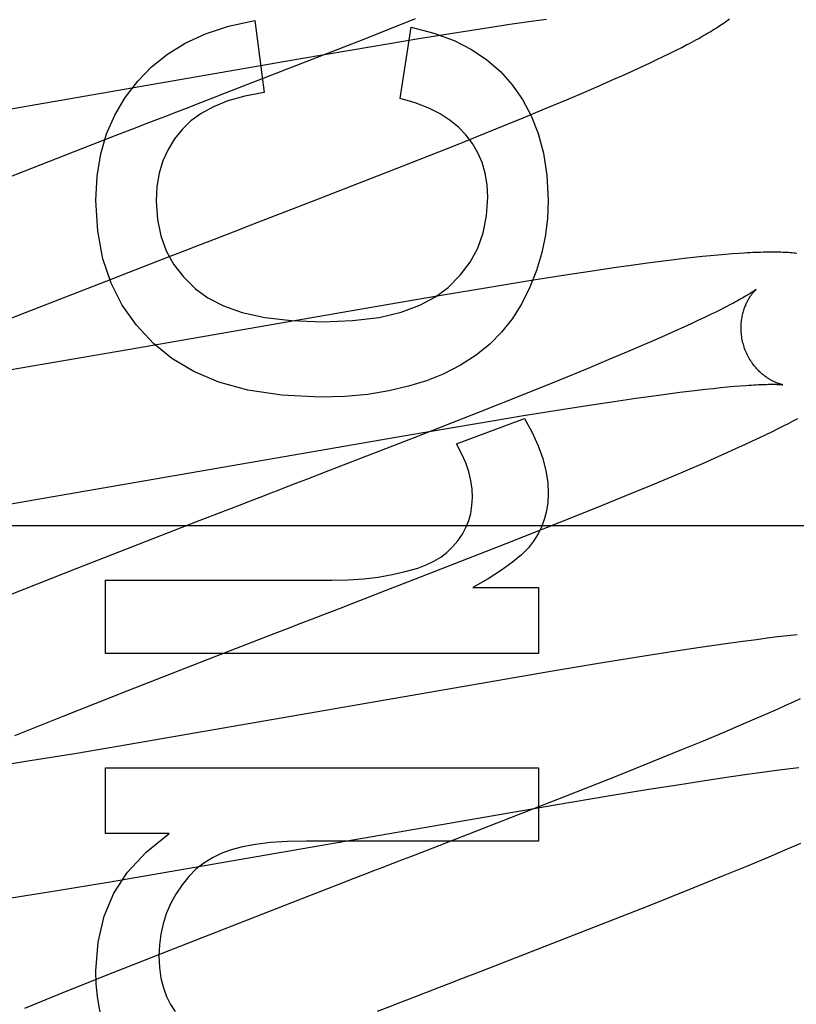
# Model space of a CAD drawing. Header units: inches. Extents: x 0 to 200, y 0 to 129.
# Tile 59 of 97: x 57.431 to 57.548, y 49.222 to 49.37. Entities that reach past the tile are written whole.
import ezdxf

# ---------------------------------------------------------------- set-up
doc = ezdxf.new("R2010")
doc.units = ezdxf.units.IN
doc.header["$LTSCALE"] = 11
doc.header["$MEASUREMENT"] = 0
doc.linetypes.add('HIDDEN', pattern=[0.2, 0.1, -0.1])
doc.layers.add('DEFAULT_2', color=8, linetype='HIDDEN')

msp = doc.modelspace()

# ---------------------------------------------------------------- linework, layer by layer
at = {"layer": 'DEFAULT_2', "color": 8, "linetype": 'HIDDEN'}
for p, q in [((57.46639, 49.36983), (57.4678, 49.35896)), ((57.49057, 49.37005), (57.48291, 49.36701)), ((57.50136, 49.36871), (57.50479, 49.36923)), ((57.50479, 49.36923), (57.50804, 49.3697)), ((57.50804, 49.3697), (57.51036, 49.37003)), ((57.48831, 49.35804), (57.48996, 49.36879)), ((57.49111, 49.36708), (57.49684, 49.368)), ((57.49684, 49.368), (57.50136, 49.36871)), ((57.48291, 49.36701), (57.4727, 49.36301)), ((57.48404, 49.36591), (57.49111, 49.36708)), ((57.5307, 49.36576), (57.53148, 49.36617)), ((57.47333, 49.36408), (57.48404, 49.36591)), ((57.528, 49.36441), (57.52896, 49.36488)), ((57.52896, 49.36488), (57.52986, 49.36533)), ((57.52986, 49.36533), (57.5307, 49.36576)), ((57.41738, 49.35437), (57.47333, 49.36408)), ((57.4727, 49.36301), (57.46196, 49.35884)), ((57.52463, 49.36282), (57.52584, 49.36338)), ((57.52584, 49.36338), (57.52696, 49.36391)), ((57.52696, 49.36391), (57.528, 49.36441)), ((57.52048, 49.36095), (57.52192, 49.36159)), ((57.52192, 49.36159), (57.52332, 49.36222)), ((57.52332, 49.36222), (57.52463, 49.36282)), ((57.51827, 49.35997), (57.52048, 49.36095)), ((57.46196, 49.35884), (57.45976, 49.35799)), ((57.51359, 49.35797), (57.51597, 49.35898)), ((57.51597, 49.35898), (57.51827, 49.35997)), ((57.51028, 49.35658), (57.51359, 49.35797)), ((57.50683, 49.35516), (57.51028, 49.35658)), ((57.50233, 49.35332), (57.50683, 49.35516)), ((57.44637, 49.35281), (57.44186, 49.35107)), ((57.49667, 49.35105), (57.50233, 49.35332)), ((57.44186, 49.35107), (57.42502, 49.3445)), ((57.48873, 49.34791), (57.49667, 49.35105)), ((57.47507, 49.34258), (57.48873, 49.34791)), ((57.46743, 49.33961), (57.47507, 49.34258)), ((57.46189, 49.33747), (57.46411, 49.33833)), ((57.444, 49.33055), (57.45183, 49.33358)), ((57.45183, 49.33358), (57.45407, 49.33445)), ((57.52798, 49.33356), (57.52556, 49.33324)), ((57.52956, 49.33375), (57.52798, 49.33356)), ((57.53106, 49.33393), (57.52956, 49.33375)), ((57.53248, 49.33409), (57.53106, 49.33393)), ((57.53381, 49.33424), (57.53248, 49.33409)), ((57.53505, 49.33436), (57.53381, 49.33424)), ((57.5362, 49.33447), (57.53505, 49.33436)), ((57.53728, 49.33456), (57.5362, 49.33447)), ((57.53828, 49.33465), (57.53728, 49.33456)), ((57.53923, 49.33471), (57.53828, 49.33465)), ((57.51692, 49.33201), (57.51321, 49.33145)), ((57.52049, 49.33254), (57.51692, 49.33201)), ((57.52307, 49.3329), (57.52049, 49.33254)), ((57.52556, 49.33324), (57.52307, 49.3329)), ((57.43185, 49.32581), (57.444, 49.33055)), ((57.50838, 49.33069), (57.50233, 49.32971)), ((57.51321, 49.33145), (57.50838, 49.33069)), ((57.50233, 49.32971), (57.49386, 49.32829)), ((57.49386, 49.32829), (57.47933, 49.32579)), ((57.53592, 49.32593), (57.53505, 49.32551)), ((57.4222, 49.32199), (57.43185, 49.32581)), ((57.47933, 49.32579), (57.44757, 49.32024)), ((57.53314, 49.32459), (57.5321, 49.32411)), ((57.53412, 49.32506), (57.53314, 49.32459)), ((57.53505, 49.32551), (57.53412, 49.32506)), ((57.52985, 49.32309), (57.52865, 49.32255)), ((57.531, 49.32361), (57.52985, 49.32309)), ((57.5321, 49.32411), (57.531, 49.32361)), ((57.52675, 49.32171), (57.52474, 49.32084)), ((57.52865, 49.32255), (57.52675, 49.32171)), ((57.44757, 49.32024), (57.43466, 49.31802)), ((57.52474, 49.32084), (57.52261, 49.31993)), ((57.51962, 49.31867), (57.51646, 49.31735)), ((57.52261, 49.31993), (57.51962, 49.31867)), ((57.43466, 49.31802), (57.42436, 49.31629)), ((57.51646, 49.31735), (57.51227, 49.31564)), ((57.51227, 49.31564), (57.50693, 49.31349)), ((57.53175, 49.31397), (57.53303, 49.31412)), ((57.53303, 49.31412), (57.53426, 49.31426)), ((57.53426, 49.31426), (57.53543, 49.31439)), ((57.53543, 49.31439), (57.53654, 49.31451)), ((57.53654, 49.31451), (57.53759, 49.31461)), ((57.53759, 49.31461), (57.53858, 49.3147)), ((57.53858, 49.3147), (57.53951, 49.31478)), ((57.50693, 49.31349), (57.50032, 49.31086)), ((57.52054, 49.31243), (57.52379, 49.3129)), ((57.52379, 49.3129), (57.52611, 49.31323)), ((57.52611, 49.31323), (57.52832, 49.31353)), ((57.52832, 49.31353), (57.53042, 49.3138)), ((57.53042, 49.3138), (57.53175, 49.31397)), ((57.50686, 49.31028), (57.51259, 49.3112)), ((57.51259, 49.3112), (57.51711, 49.31191)), ((57.51711, 49.31191), (57.52054, 49.31243)), ((57.50032, 49.31086), (57.49027, 49.30691)), ((57.49678, 49.30605), (57.50703, 49.30985)), ((57.49978, 49.30911), (57.50686, 49.31028)), ((57.54751, 49.3095), (57.54819, 49.30986)), ((57.48908, 49.30728), (57.49978, 49.30911)), ((57.54435, 49.30789), (57.54521, 49.30832)), ((57.54521, 49.30832), (57.54602, 49.30873)), ((57.54602, 49.30873), (57.54679, 49.30912)), ((57.54679, 49.30912), (57.54751, 49.3095)), ((57.43313, 49.29758), (57.48908, 49.30728)), ((57.49027, 49.30691), (57.47748, 49.30195)), ((57.54137, 49.30647), (57.54244, 49.30697)), ((57.54244, 49.30697), (57.54343, 49.30745)), ((57.54343, 49.30745), (57.54435, 49.30789)), ((57.53763, 49.30476), (57.53896, 49.30536)), ((57.53896, 49.30536), (57.54021, 49.30593)), ((57.54021, 49.30593), (57.54137, 49.30647)), ((57.53396, 49.30314), (57.5362, 49.30412)), ((57.5362, 49.30412), (57.53763, 49.30476)), ((57.53164, 49.30214), (57.53396, 49.30314)), ((57.52592, 49.29973), (57.52925, 49.30112)), ((57.52925, 49.30112), (57.53164, 49.30214)), ((57.52245, 49.2983), (57.52592, 49.29973)), ((57.51793, 49.29646), (57.52245, 49.2983)), ((57.42397, 49.29605), (57.43313, 49.29758)), ((57.51224, 49.29418), (57.51793, 49.29646)), ((57.46196, 49.29594), (57.45747, 49.29421)), ((57.89664, 49.2937), (57.42164, 49.2937)), ((57.45747, 49.29421), (57.4396, 49.28724)), ((57.50427, 49.29102), (57.51224, 49.29418)), ((57.48946, 49.28524), (57.50427, 49.29102)), ((57.4396, 49.28724), (57.42981, 49.28337)), ((57.44392, 49.27443), (57.44392, 49.28548)), ((57.44392, 49.28548), (57.47805, 49.28548)), ((57.48618, 49.28397), (57.48946, 49.28524)), ((57.48287, 49.28269), (57.48618, 49.28397)), ((57.49923, 49.28437), (57.50912, 49.28437)), ((57.50912, 49.28437), (57.50912, 49.27443)), ((57.47284, 49.27881), (57.47508, 49.27968)), ((57.4661, 49.2762), (57.46947, 49.27751)), ((57.54665, 49.27712), (57.54514, 49.27694)), ((57.54807, 49.27728), (57.54665, 49.27712)), ((57.45937, 49.27359), (57.4661, 49.2762)), ((57.53698, 49.27585), (57.53346, 49.27533)), ((57.53952, 49.2762), (57.53698, 49.27585)), ((57.54197, 49.27653), (57.53952, 49.2762)), ((57.54357, 49.27674), (57.54197, 49.27653)), ((57.54514, 49.27694), (57.54357, 49.27674)), ((57.50912, 49.27443), (57.44392, 49.27443)), ((57.52505, 49.27404), (57.51908, 49.27307)), ((57.52981, 49.27478), (57.52505, 49.27404)), ((57.53346, 49.27533), (57.52981, 49.27478)), ((57.44719, 49.26884), (57.45937, 49.27359)), ((57.51908, 49.27307), (57.51186, 49.27187)), ((57.51186, 49.27187), (57.44866, 49.26092)), ((57.43753, 49.26502), (57.44719, 49.26884)), ((57.54634, 49.26661), (57.54516, 49.26608)), ((57.54746, 49.26712), (57.54634, 49.26661)), ((57.54853, 49.26761), (57.54746, 49.26712)), ((57.5433, 49.26525), (57.54132, 49.26439)), ((57.54516, 49.26608), (57.5433, 49.26525)), ((57.43028, 49.26211), (57.43753, 49.26502)), ((57.54132, 49.26439), (57.53922, 49.26349)), ((57.53703, 49.26255), (57.53394, 49.26126)), ((57.53922, 49.26349), (57.53703, 49.26255)), ((57.44866, 49.26092), (57.43961, 49.25941)), ((57.53394, 49.26126), (57.53068, 49.25992)), ((57.43961, 49.25941), (57.43194, 49.25816)), ((57.53068, 49.25992), (57.52637, 49.25817)), ((57.43194, 49.25816), (57.4256, 49.25716)), ((57.52637, 49.25817), (57.52091, 49.25597)), ((57.44392, 49.24735), (57.44392, 49.25724)), ((57.44392, 49.25724), (57.50912, 49.25724)), ((57.50912, 49.25724), (57.50912, 49.24619)), ((57.53815, 49.25591), (57.54054, 49.25625)), ((57.54054, 49.25625), (57.54281, 49.25656)), ((57.54281, 49.25656), (57.54497, 49.25685)), ((57.54497, 49.25685), (57.54702, 49.25711)), ((57.54702, 49.25711), (57.54832, 49.25727)), ((57.52091, 49.25597), (57.51316, 49.2529)), ((57.52577, 49.254), (57.53042, 49.25473)), ((57.53042, 49.25473), (57.53482, 49.25541)), ((57.53482, 49.25541), (57.53815, 49.25591)), ((57.51992, 49.25304), (57.52577, 49.254)), ((57.51316, 49.2529), (57.50287, 49.24888)), ((57.51164, 49.25165), (57.51992, 49.25304)), ((57.4443, 49.24001), (57.51164, 49.25165)), ((57.50287, 49.24888), (57.49207, 49.24469)), ((57.4535, 49.24735), (57.44392, 49.24735)), ((57.50912, 49.24619), (57.47419, 49.24619)), ((57.54628, 49.24486), (57.54865, 49.24587)), ((57.54385, 49.24383), (57.54628, 49.24486)), ((57.54049, 49.24243), (57.54385, 49.24383)), ((57.53698, 49.24099), (57.54049, 49.24243)), ((57.43634, 49.23871), (57.4443, 49.24001)), ((57.53241, 49.23914), (57.53698, 49.24099)), ((57.42971, 49.23765), (57.43634, 49.23871)), ((57.47644, 49.23864), (57.47193, 49.2369)), ((57.52569, 49.23645), (57.53241, 49.23914)), ((57.47193, 49.2369), (57.4551, 49.23033)), ((57.51657, 49.23286), (57.52569, 49.23645)), ((57.50048, 49.2266), (57.51657, 49.23286)), ((57.4551, 49.23033), (57.44527, 49.22644)), ((57.44527, 49.22644), (57.43785, 49.22347)), ((57.43785, 49.22347), (57.43171, 49.22097))]:
    msp.add_line(p, q, dxfattribs=at)
for points in [[(57.44877, 49.36068), (57.45085, 49.36284), (57.45325, 49.36475), (57.45592, 49.36641), (57.45896, 49.36782), (57.46246, 49.36896), (57.46639, 49.36983)], [(57.53148, 49.36617), (57.53186, 49.36636), (57.53222, 49.36656), (57.53258, 49.36675), (57.53292, 49.36694), (57.53326, 49.36712), (57.53358, 49.3673), (57.5339, 49.36748), (57.5342, 49.36766), (57.5345, 49.36783), (57.53479, 49.368), (57.53507, 49.36817), (57.53535, 49.36834), (57.53561, 49.3685), (57.53587, 49.36867), (57.53613, 49.36883), (57.53637, 49.36899), (57.53661, 49.36914), (57.53684, 49.3693), (57.53707, 49.36945), (57.53729, 49.3696), (57.5375, 49.36975), (57.5377, 49.3699), (57.53791, 49.37005)], [(57.48996, 49.36879), (57.49338, 49.36791), (57.49642, 49.3668), (57.49905, 49.36546), (57.50135, 49.3639), (57.5034, 49.36212), (57.50517, 49.36012)], [(57.44245, 49.3427), (57.44266, 49.34636), (57.44321, 49.34972), (57.44409, 49.35275), (57.44531, 49.35555), (57.44687, 49.3582), (57.44877, 49.36068)], [(57.50517, 49.36012), (57.50673, 49.35791), (57.50804, 49.35545), (57.5091, 49.35278), (57.5099, 49.34981), (57.51039, 49.34646), (57.51059, 49.34276)], [(57.4678, 49.35896), (57.4649, 49.3584), (57.46236, 49.35769), (57.46019, 49.35681), (57.45835, 49.35579), (57.45679, 49.35467), (57.45552, 49.35344)], [(57.45976, 49.35799), (57.45755, 49.35714), (57.45645, 49.35671)], [(57.49819, 49.35258), (57.49712, 49.35371), (57.49582, 49.35476), (57.49433, 49.35574), (57.49259, 49.35662), (57.49058, 49.35738), (57.48831, 49.35804)], [(57.45645, 49.35671), (57.45422, 49.35585), (57.4531, 49.35542), (57.45199, 49.35498), (57.44974, 49.35412)], [(57.44974, 49.35412), (57.44862, 49.35368), (57.44637, 49.35281)], [(57.45552, 49.35344), (57.45432, 49.35196), (57.45334, 49.35036), (57.45257, 49.34867), (57.45201, 49.34683), (57.45167, 49.34479), (57.45153, 49.34257)], [(57.50151, 49.34319), (57.5014, 49.34507), (57.50111, 49.34681), (57.50065, 49.3484), (57.50001, 49.34987), (57.49919, 49.35127), (57.49819, 49.35258)], [(57.45117, 49.32115), (57.44857, 49.3239), (57.44644, 49.32694), (57.44475, 49.33022), (57.44352, 49.33389), (57.44276, 49.33806), (57.44245, 49.3427)], [(57.45153, 49.34257), (57.45173, 49.33984), (57.45223, 49.33735), (57.45304, 49.33512), (57.45417, 49.33309), (57.45565, 49.33117), (57.45746, 49.3294)], [(57.49551, 49.3296), (57.49733, 49.33144), (57.49883, 49.33342), (57.49997, 49.33551), (57.50079, 49.33781), (57.50131, 49.34037), (57.50151, 49.34319)], [(57.51059, 49.34276), (57.51047, 49.33995), (57.51014, 49.33724), (57.50959, 49.33465), (57.50883, 49.33213), (57.50783, 49.32963), (57.5066, 49.32716)], [(57.46411, 49.33833), (57.46522, 49.33876), (57.46743, 49.33961)], [(57.45743, 49.33575), (57.45966, 49.33661), (57.46189, 49.33747)], [(57.45407, 49.33445), (57.45631, 49.33532), (57.45743, 49.33575)], [(57.54806, 49.33473), (57.54781, 49.33476), (57.54756, 49.33478), (57.5473, 49.33481), (57.54703, 49.33482), (57.54676, 49.33484), (57.54648, 49.33486), (57.5462, 49.33487), (57.54591, 49.33488), (57.54561, 49.33489), (57.54531, 49.3349), (57.545, 49.33491), (57.54468, 49.33491), (57.54435, 49.33491), (57.54401, 49.33491), (57.54367, 49.33491), (57.54331, 49.3349), (57.54295, 49.3349), (57.54258, 49.33488), (57.54219, 49.33487), (57.5418, 49.33486), (57.5414, 49.33484), (57.54099, 49.33482), (57.54057, 49.3348), (57.54013, 49.33477), (57.53923, 49.33471)], [(57.45746, 49.3294), (57.45933, 49.32802), (57.46169, 49.32684), (57.46452, 49.32584), (57.46791, 49.32507), (57.47194, 49.3246), (57.47658, 49.3244)], [(57.47658, 49.3244), (57.48114, 49.3246), (57.48511, 49.32509), (57.48845, 49.32589), (57.49126, 49.32694), (57.49362, 49.32817), (57.49551, 49.3296)], [(57.54193, 49.32933), (57.54192, 49.32932), (57.54191, 49.32931), (57.54188, 49.32929), (57.54185, 49.32927), (57.54182, 49.32924), (57.54177, 49.3292), (57.54171, 49.32916), (57.54164, 49.32912), (57.54157, 49.32906), (57.54148, 49.329), (57.54138, 49.32893), (57.54126, 49.32886), (57.54114, 49.32877), (57.541, 49.32869), (57.54084, 49.32859), (57.54068, 49.32849), (57.54049, 49.32838), (57.54029, 49.32826), (57.54008, 49.32813), (57.53985, 49.328), (57.53961, 49.32786), (57.53935, 49.32772), (57.53908, 49.32757), (57.53879, 49.32741), (57.53848, 49.32724), (57.53816, 49.32707), (57.53783, 49.3269), (57.53748, 49.32672), (57.53711, 49.32653)], [(57.53998, 49.32103), (57.53992, 49.32123), (57.53987, 49.32146), (57.53982, 49.32169), (57.53977, 49.32193), (57.53974, 49.32216), (57.53971, 49.3224), (57.53968, 49.32263), (57.53966, 49.32286), (57.53965, 49.32309), (57.53964, 49.32332), (57.53964, 49.32355), (57.53965, 49.32377), (57.53966, 49.324), (57.53967, 49.32422), (57.53969, 49.32443), (57.53972, 49.32464), (57.53975, 49.32485), (57.53978, 49.32506), (57.53982, 49.32526), (57.53986, 49.32546), (57.5399, 49.32565), (57.53995, 49.32583), (57.54, 49.32601), (57.54006, 49.32619), (57.54011, 49.32635), (57.54017, 49.32652), (57.54023, 49.32668), (57.54029, 49.32683), (57.54035, 49.32698), (57.54042, 49.32713), (57.54048, 49.32727), (57.54055, 49.3274), (57.54061, 49.32753), (57.54068, 49.32766), (57.54074, 49.32777), (57.54081, 49.32789), (57.54087, 49.328), (57.54094, 49.32811), (57.54101, 49.32821), (57.54107, 49.32831), (57.54113, 49.3284), (57.5412, 49.32849), (57.54126, 49.32857), (57.54132, 49.32865), (57.54138, 49.32873), (57.54144, 49.3288), (57.54149, 49.32887), (57.54155, 49.32893), (57.5416, 49.32899), (57.54165, 49.32905), (57.54169, 49.3291), (57.54174, 49.32914), (57.54177, 49.32918), (57.54181, 49.32922), (57.54184, 49.32925), (57.54187, 49.32927), (57.54189, 49.32929), (57.54191, 49.32931), (57.54192, 49.32932), (57.54193, 49.32932)], [(57.5066, 49.32716), (57.5052, 49.32491), (57.50358, 49.32286), (57.50178, 49.32103), (57.49974, 49.31938), (57.49739, 49.31788), (57.49475, 49.31654)], [(57.53711, 49.32653), (57.53633, 49.32614), (57.53592, 49.32593)], [(57.47627, 49.31304), (57.47045, 49.31337), (57.46533, 49.31412), (57.46097, 49.31534), (57.45722, 49.31695), (57.45393, 49.31888), (57.45117, 49.32115)], [(57.54592, 49.31493), (57.54593, 49.31493), (57.54592, 49.31493), (57.54591, 49.31493), (57.54588, 49.31494), (57.54585, 49.31495), (57.54582, 49.31495), (57.54577, 49.31496), (57.54573, 49.31498), (57.54567, 49.31499), (57.54561, 49.31501), (57.54555, 49.31502), (57.54548, 49.31505), (57.5454, 49.31507), (57.54532, 49.3151), (57.54524, 49.31513), (57.54515, 49.31516), (57.54506, 49.31519), (57.54497, 49.31523), (57.54487, 49.31527), (57.54477, 49.31531), (57.54467, 49.31536), (57.54456, 49.31541), (57.54445, 49.31547), (57.54434, 49.31552), (57.54423, 49.31558), (57.54411, 49.31565), (57.544, 49.31572), (57.54387, 49.31579), (57.54375, 49.31587), (57.54363, 49.31595), (57.5435, 49.31603), (57.54337, 49.31612), (57.54324, 49.31622), (57.54311, 49.31632), (57.54298, 49.31642), (57.54284, 49.31654), (57.54271, 49.31665), (57.54257, 49.31677), (57.54243, 49.3169), (57.5423, 49.31704), (57.54216, 49.31718), (57.54203, 49.31732), (57.54189, 49.31747), (57.54176, 49.31763), (57.54162, 49.31779), (57.54149, 49.31796), (57.54136, 49.31814), (57.54124, 49.31832), (57.54111, 49.3185), (57.54099, 49.31869), (57.54088, 49.31889), (57.54076, 49.31909), (57.54066, 49.31929), (57.54055, 49.3195), (57.54045, 49.31972), (57.54036, 49.31993), (57.54027, 49.32015), (57.54018, 49.32038), (57.54011, 49.3206), (57.54003, 49.32083), (57.53998, 49.32103)], [(57.49475, 49.31654), (57.49226, 49.31554), (57.48954, 49.3147), (57.4866, 49.314), (57.48342, 49.31348), (57.47997, 49.31317), (57.47627, 49.31304)], [(57.53951, 49.31478), (57.54038, 49.31484), (57.5408, 49.31487), (57.54119, 49.31489), (57.54157, 49.31492), (57.54193, 49.31494), (57.54227, 49.31495), (57.54259, 49.31497), (57.54289, 49.31498), (57.54318, 49.31499), (57.54345, 49.31499), (57.5437, 49.315), (57.54394, 49.315), (57.54416, 49.315), (57.54437, 49.315), (57.54456, 49.315), (57.54473, 49.315), (57.5449, 49.315), (57.54505, 49.31499), (57.54518, 49.31499), (57.54531, 49.31498), (57.54542, 49.31498), (57.54552, 49.31497), (57.5456, 49.31496), (57.54568, 49.31496), (57.54575, 49.31495), (57.5458, 49.31495), (57.54584, 49.31494), (57.54588, 49.31494), (57.5459, 49.31493), (57.54592, 49.31493), (57.54592, 49.31493)], [(57.50703, 49.30985), (57.50818, 49.30775), (57.5091, 49.30574), (57.50978, 49.30381), (57.51024, 49.30196), (57.51052, 49.30019), (57.51059, 49.29849)], [(57.49917, 49.29794), (57.49912, 49.29921), (57.49893, 49.30051), (57.49862, 49.30184), (57.49817, 49.30319), (57.49755, 49.3046), (57.49678, 49.30605)], [(57.47748, 49.30195), (57.4742, 49.30068), (57.4731, 49.30025)], [(57.4731, 49.30025), (57.47089, 49.29939), (57.46978, 49.29897), (57.46866, 49.29854), (57.46755, 49.29811), (57.46532, 49.29724)], [(57.49698, 49.29142), (57.49766, 49.29242), (57.49821, 49.29344), (57.49863, 49.29448), (57.49892, 49.29556), (57.49911, 49.29672), (57.49917, 49.29794)], [(57.51059, 49.29849), (57.51053, 49.2972), (57.51034, 49.29596), (57.51004, 49.29477), (57.50961, 49.29361), (57.50906, 49.29248), (57.50838, 49.29137)], [(57.46532, 49.29724), (57.4642, 49.29681), (57.46196, 49.29594)], [(57.49095, 49.28732), (57.49223, 49.28779), (57.49339, 49.28834), (57.49442, 49.28897), (57.49534, 49.28968), (57.4962, 49.2905), (57.49698, 49.29142)], [(57.50838, 49.29137), (57.50761, 49.29038), (57.50655, 49.28932), (57.50522, 49.28819), (57.50357, 49.28699), (57.50157, 49.28572), (57.49923, 49.28437)], [(57.47805, 49.28548), (57.48048, 49.28554), (57.4828, 49.2857), (57.48499, 49.28597), (57.48707, 49.28633), (57.48906, 49.28678), (57.49095, 49.28732)], [(57.47954, 49.2814), (57.48066, 49.28183), (57.48287, 49.28269)], [(57.47508, 49.27968), (57.47732, 49.28054), (57.47954, 49.2814)], [(57.46947, 49.27751), (57.47172, 49.27838), (57.47284, 49.27881)], [(57.44245, 49.22667), (57.44279, 49.23096), (57.44371, 49.23486), (57.44516, 49.23833), (57.44723, 49.2415), (57.45002, 49.24452), (57.4535, 49.24735)], [(57.47419, 49.24619), (57.47132, 49.24612), (57.46877, 49.24596), (57.46653, 49.24569), (57.46457, 49.24532), (57.46286, 49.24487), (57.46142, 49.24435)], [(57.46142, 49.24435), (57.46001, 49.24367), (57.45871, 49.24287), (57.45754, 49.24194), (57.45645, 49.24087), (57.45544, 49.23962), (57.45449, 49.2382)], [(57.49207, 49.24469), (57.48986, 49.24384), (57.48876, 49.24341)], [(57.48876, 49.24341), (57.48654, 49.24255), (57.48542, 49.24212), (57.4843, 49.24169), (57.48318, 49.24125), (57.48094, 49.24039)], [(57.48094, 49.24039), (57.47982, 49.23995), (57.47644, 49.23864)], [(57.45449, 49.2382), (57.45371, 49.23672), (57.45307, 49.23523), (57.45259, 49.23373), (57.45225, 49.23218), (57.45204, 49.23056), (57.45196, 49.22888)], [(57.45196, 49.22888), (57.45205, 49.22713), (57.45227, 49.22553), (57.45263, 49.22408), (57.45311, 49.22277), (57.4537, 49.22158), (57.4544, 49.22052)], [(57.44466, 49.21586), (57.444, 49.21749), (57.44346, 49.21918), (57.44302, 49.22093), (57.44271, 49.22276), (57.44252, 49.22467), (57.44245, 49.22667)], [(57.49606, 49.22489), (57.49717, 49.22532), (57.50048, 49.2266)], [(57.48825, 49.22187), (57.49049, 49.22274), (57.49161, 49.22317), (57.49272, 49.2236), (57.49384, 49.22403), (57.49606, 49.22489)], [(57.48489, 49.22057), (57.48713, 49.22144), (57.48825, 49.22187)]]:
    msp.add_lwpolyline(points, dxfattribs=at)

doc.saveas('drawing.dxf')
